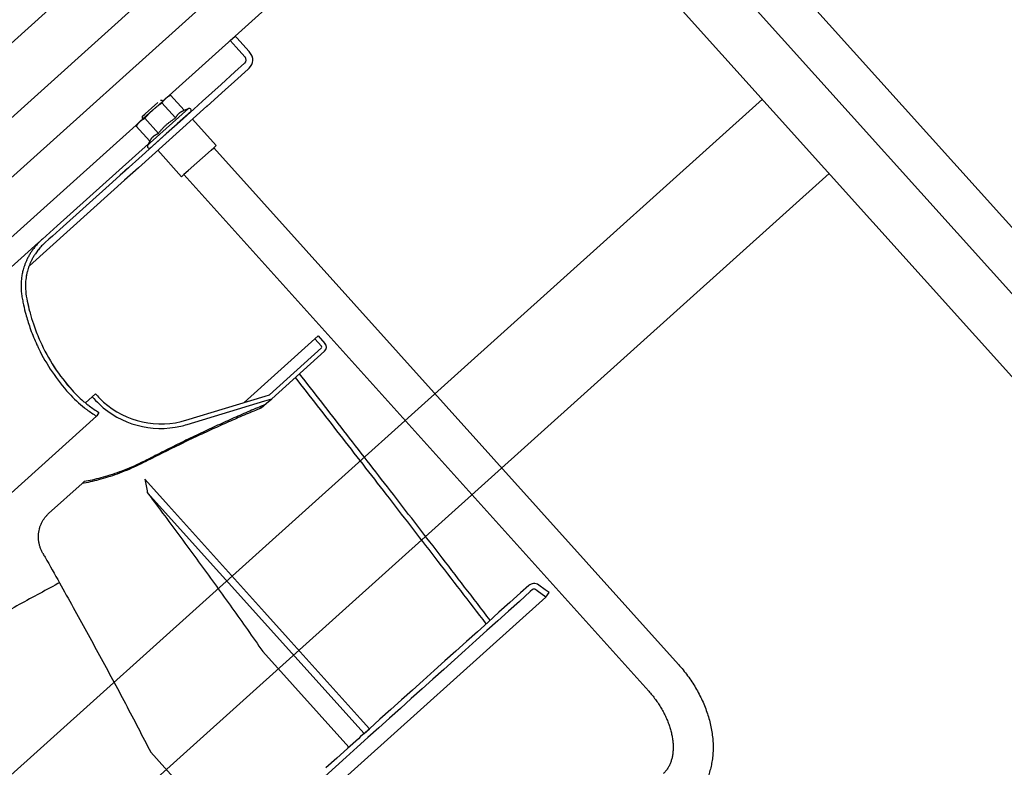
# Model space of a CAD drawing. Header units: millimetres. Extents: x -5775 to 84228, y -103402 to 6925.
# Tile 39 of 42: x 65887 to 66330, y -77978 to -77641. Entities that reach past the tile are written whole.
import ezdxf
from ezdxf.enums import TextEntityAlignment as Align

# ---------------------------------------------------------------- set-up
doc = ezdxf.new("R2010")
doc.units = ezdxf.units.MM
doc.header["$LTSCALE"] = 0.4
doc.layers.add('PI--XREF_Baukörper', color=252, linetype='Continuous', lineweight=18)
doc.layers.add('RLT 1', color=253, linetype='Continuous')
doc.styles.add('Arial', font='arial.ttf', dxfattribs={"width": 0.95, "height": 1.8})

# ---------------------------------------------------------------- blocks, each defined once
blk = doc.blocks.new('RLT1')
at = {"layer": 'RLT 1', "ltscale": 10}
for p, q in [((24568.31, -78867.46), (26107.44, -77483.27)), ((26057.26, -77494.78), (24585.05, -78818.78)), ((26105.94, -77511.52), (24596.55, -78868.96)), ((25364.62, -78205.11), (26134.18, -77513.02)), ((25366.12, -78176.86), (26105.94, -77511.52)), ((26105.94, -77511.52), (28563.37, -80244.03)), ((26134.18, -77513.02), (28564.87, -80215.79)), ((26117.44, -77561.69), (28514.69, -80227.29)), ((25518.44, -78308.86), (26221.09, -77676.94)), ((25548.53, -78342.31), (26251.18, -77710.4))]:
    blk.add_line(p, q, dxfattribs=at)
at = {"layer": 'RLT 1'}
for p, q in [((25981.39, -77650.43), (25983.62, -77648.42)), ((25984.13, -77653.48), (25981.39, -77650.43)), ((25984.36, -77649.25), (25983.62, -77648.42)), ((25989.92, -77655.43), (25984.36, -77649.25)), ((25988.07, -77657.87), (25984.13, -77653.48)), ((25990.3, -77655.86), (25989.92, -77655.43)), ((25989.5, -77663.31), (25983.32, -77668.87)), ((25987.92, -77660.69), (25983.54, -77664.63)), ((25989.93, -77662.92), (25989.5, -77663.31)), ((25983.54, -77664.63), (25977.36, -77670.19)), ((25977.36, -77670.19), (25968.96, -77677.74)), ((25979.15, -77672.62), (25970.97, -77679.97)), ((25983.32, -77668.87), (25979.15, -77672.62)), ((25953.26, -77675.73), (25952.36, -77676.53)), ((25953.26, -77675.73), (25954.54, -77675.07)), ((25960.66, -77681.87), (25954.54, -77675.07)), ((25941.8, -77684.68), (25948.79, -77678.4)), ((25945.43, -77696.55), (25962.65, -77681.07)), ((25949.98, -77677.33), (25950.69, -77677.37)), ((25956.8, -77685.35), (25950.68, -77678.55)), ((25951.02, -77677.74), (25950.69, -77677.36)), ((25965, -77681.31), (25958.82, -77686.87)), ((25960.66, -77681.87), (25962.65, -77681.07)), ((25970.96, -77679.99), (25964.77, -77685.54)), ((25968.96, -77677.74), (25965, -77681.31)), ((25970.96, -77679.97), (25970.96, -77679.96)), ((25970.96, -77679.96), (25970.97, -77679.97)), ((25970.96, -77679.99), (25970.96, -77679.97)), ((25970.97, -77679.97), (25970.96, -77679.99)), ((25940.77, -77686.96), (25946.57, -77681.74)), ((25941.8, -77684.68), (25941.77, -77685.39)), ((25942.1, -77685.76), (25941.77, -77685.39)), ((25941.81, -77684.68), (25943.01, -77683.6)), ((25949.07, -77692.3), (25942.95, -77685.5)), ((25963.76, -77682.42), (25957.58, -77687.98)), ((25964.77, -77685.54), (25958.59, -77691.1)), ((25975.1, -77697.78), (25964.4, -77685.88)), ((25939.88, -77687.76), (25939.09, -77688.97)), ((25945.21, -77695.77), (25939.09, -77688.97)), ((25939.88, -77687.76), (25940.77, -77686.96)), ((25957.58, -77687.98), (25951.4, -77693.54)), ((25958.82, -77686.87), (25952.64, -77692.42)), ((25951.4, -77693.54), (25945.22, -77699.09)), ((25952.64, -77692.42), (25946.46, -77697.98)), ((25958.59, -77691.1), (25952.41, -77696.66)), ((25944.55, -77697.01), (25903.41, -77734)), ((25946.46, -77697.98), (25940.28, -77703.54)), ((25945.21, -77695.77), (25944.2, -77697.67)), ((25945.43, -77696.55), (25944.2, -77697.67)), ((25952.41, -77696.66), (25946.23, -77702.22)), ((25972.81, -77699.83), (25973.97, -77698.79)), ((25973.97, -77698.79), (25974, -77698.76)), ((25973.98, -77698.78), (26183.28, -77931.51)), ((25974, -77698.76), (25975.1, -77697.78)), ((25940.28, -77703.54), (25935.88, -77707.5)), ((25946.23, -77702.22), (25940.05, -77707.78)), ((25959.48, -77711.82), (25948.79, -77699.92)), ((25972.81, -77699.83), (25962.55, -77709.07)), ((25940.05, -77707.78), (25933.87, -77713.34)), ((25935.6, -77707.75), (25933.97, -77709.21)), ((25935.88, -77707.5), (25934.1, -77709.1)), ((25935.88, -77707.5), (25935.6, -77707.75)), ((25931.79, -77711.18), (25928.44, -77714.19)), ((25934.1, -77709.1), (25931.79, -77711.18)), ((25933.97, -77709.21), (25932.34, -77710.68)), ((25960.58, -77710.83), (25959.49, -77711.82)), ((25962.48, -77709.13), (25960.58, -77710.83)), ((25960.6, -77710.82), (26169.9, -77943.55)), ((25962.55, -77709.07), (25962.48, -77709.13)), ((25928.44, -77714.19), (25904.62, -77735.61)), ((25933.87, -77713.34), (25927.69, -77718.89)), ((25927.69, -77718.89), (25890.99, -77751.9)), ((25903.41, -77734), (25901.78, -77735.47)), ((25898.52, -77738.4), (25896.89, -77739.87)), ((25900.15, -77736.94), (25898.52, -77738.4)), ((25901.36, -77738.54), (25899.73, -77740.01)), ((25901.78, -77735.47), (25900.15, -77736.94)), ((25902.99, -77737.08), (25901.36, -77738.54)), ((25904.62, -77735.61), (25902.99, -77737.08)), ((25893.4, -77743.01), (25826.28, -77803.38)), ((25893.6, -77742.83), (25893.4, -77743.01)), ((25895.25, -77741.35), (25893.6, -77742.83)), ((25896.89, -77739.87), (25896.46, -77740.25)), ((25898.1, -77741.48), (25897.8, -77741.74)), ((25899.73, -77740.01), (25898.1, -77741.48)), ((26019.58, -77784.87), (26021.07, -77783.53)), ((26021.07, -77783.53), (26024.08, -77786.88)), ((26021.07, -77783.53), (26024.08, -77786.88)), ((25987.77, -77813.48), (26019.58, -77784.87)), ((26019.58, -77784.87), (26022.59, -77788.22)), ((25999.09, -77810.02), (26022.55, -77788.92)), ((26000.09, -77811.81), (26023.89, -77790.41)), ((25919.28, -77810.92), (25920.8, -77809.63)), ((25997.14, -77810.62), (25999.09, -77810.02)), ((25997.14, -77810.62), (25999.09, -77810.02)), ((25916.21, -77813.68), (25916.24, -77813.66)), ((25916.24, -77813.66), (25919.28, -77810.92)), ((25922.55, -77811.55), (25922.55, -77811.53)), ((25961.38, -77821.53), (25997.14, -77810.62)), ((25961.38, -77821.53), (25997.14, -77810.62)), ((25961.96, -77823.44), (25997.03, -77812.74)), ((25995.43, -77816), (25997.83, -77813.84)), ((25997.03, -77812.74), (26000.09, -77811.81)), ((25997.83, -77813.84), (26000.09, -77811.81)), ((25922.24, -77817.96), (25921.3, -77819.53)), ((25863.93, -77871.19), (25921.21, -77819.67)), ((25921.3, -77819.53), (25921.21, -77819.67)), ((25959.26, -77822.11), (25959.26, -77822.09)), ((25944.67, -77838.99), (25943.47, -77840.07)), ((25899.58, -77863.6), (25914.67, -77850.04)), ((25915.62, -77849.18), (25914.67, -77850.04)), ((25953.68, -77859.96), (25943, -77848.08)), ((26041.71, -77962.67), (25944.08, -77854.12)), ((25964.47, -77871.94), (25953.68, -77859.96)), ((25975.25, -77883.93), (25964.47, -77871.94)), ((25986.03, -77895.92), (25975.25, -77883.93)), ((25996.81, -77907.91), (25986.03, -77895.92)), ((26116.54, -77898.73), (26111.67, -77903.12)), ((26115.86, -77895.99), (26112.21, -77899.26)), ((26117.53, -77897.84), (26116.54, -77898.73)), ((26119.7, -77898.35), (26118.91, -77897.77)), ((26123.56, -77901.15), (26119.7, -77898.35)), ((26123.34, -77897.9), (26120.38, -77895.75)), ((26123.34, -77897.9), (26120.38, -77895.75)), ((26125.03, -77899.13), (26123.34, -77897.9)), ((26125.03, -77899.13), (26123.34, -77897.9)), ((26123.56, -77901.15), (26001.95, -78010.52)), ((26111.67, -77903.12), (26106.8, -77907.5)), ((26112.21, -77899.26), (26107.34, -77903.64)), ((26123.56, -77901.15), (26125.03, -77899.13)), ((26123.56, -77901.15), (26125.03, -77899.13)), ((26106.8, -77907.5), (26101.92, -77911.88)), ((26107.34, -77903.64), (26102.47, -77908.03)), ((26007.59, -77919.9), (25996.81, -77907.91)), ((26101.92, -77911.88), (26097.05, -77916.26)), ((26102.47, -77908.03), (26097.6, -77912.41)), ((26097.05, -77916.26), (26092.18, -77920.64)), ((26097.6, -77912.41), (26092.72, -77916.79)), ((26018.37, -77931.89), (26007.59, -77919.9)), ((26092.18, -77920.64), (26087.31, -77925.03)), ((26092.72, -77916.79), (26087.85, -77921.17)), ((26082.98, -77925.55), (26078.11, -77929.94)), ((26087.31, -77925.03), (26082.43, -77929.41)), ((26087.85, -77921.17), (26082.98, -77925.55)), ((25996.09, -77925.69), (26034.88, -77968.81)), ((26078.11, -77929.94), (26073.23, -77934.32)), ((26082.43, -77929.41), (26077.56, -77933.79)), ((26029.16, -77943.88), (26018.37, -77931.89)), ((26073.23, -77934.32), (26068.36, -77938.7)), ((26077.56, -77933.79), (26072.69, -77938.17)), ((26068.36, -77938.7), (26063.49, -77943.08)), ((26072.69, -77938.17), (26067.82, -77942.55)), ((26063.49, -77943.08), (26058.62, -77947.46)), ((26067.82, -77942.55), (26062.94, -77946.94)), ((26039.94, -77955.86), (26029.16, -77943.88)), ((26058.62, -77947.46), (26053.75, -77951.85)), ((26062.94, -77946.94), (26058.07, -77951.32)), ((26053.75, -77951.85), (26048.87, -77956.23)), ((26058.07, -77951.32), (26053.2, -77955.7)), ((26044.11, -77960.51), (26039.94, -77955.86)), ((26048.87, -77956.23), (26044.11, -77960.51)), ((26053.2, -77955.7), (26048.33, -77960.08)), ((26041.71, -77962.67), (26044.11, -77960.51)), ((26044, -77960.61), (26041.71, -77962.67)), ((26048.33, -77960.08), (26043.45, -77964.46)), ((26044.11, -77960.51), (26044, -77960.61)), ((26044, -77960.61), (26044.12, -77960.59)), ((26039.13, -77964.99), (26034.26, -77969.37)), ((26043.45, -77964.46), (26038.58, -77968.84)), ((26040.16, -77964.06), (26039.13, -77964.99)), ((26041.71, -77962.67), (26040.16, -77964.06)), ((26034.26, -77969.37), (26029.38, -77973.76)), ((26038.58, -77968.84), (26033.71, -77973.23)), ((25945.61, -77971.09), (25984.39, -78014.21)), ((26029.38, -77973.76), (26024.51, -77978.14)), ((26033.71, -77973.23), (26028.84, -77977.61)), ((26028.84, -77977.61), (26023.96, -77981.99))]:
    blk.add_line(p, q, dxfattribs=at)
for centre, radius, start, end in [((25986.59, -77659.2), 2, 311.966, 41.966), ((25986.59, -77659.2), 5, 311.966, 41.966), ((25962.99, -77681.91), 0.9, 311.966, 111.966), ((25944.99, -77698.09), 0.9, 151.966, 311.966), ((25915.19, -77761.07), 28, 139.9162, 143.5501), ((25915.19, -77761.07), 28, 135.3626, 139.9162), ((25915.19, -77761.07), 26, 135.9858, 140.8954), ((25915.19, -77761.07), 26, 136.0152, 140.9124), ((25915.19, -77761.07), 28, 131.966, 135.3626), ((25915.19, -77761.07), 26, 131.966, 136.0152), ((25915.19, -77761.07), 26, 131.966, 135.9858), ((25915.19, -77761.07), 28, 151.0361, 154.1995), ((25915.19, -77761.07), 28, 149.3518, 151.0361), ((25915.19, -77761.07), 28, 146.1804, 149.3518), ((25915.19, -77761.07), 28, 144.5039, 146.1804), ((25915.19, -77761.07), 28, 143.5501, 144.5039), ((25915.19, -77761.07), 26, 149.3525, 151.1663), ((25915.19, -77761.07), 26, 149.3525, 151.1607), ((25915.19, -77761.07), 26, 145.9377, 149.3525), ((25915.19, -77761.07), 26, 145.9453, 149.3525), ((25915.19, -77761.07), 26, 140.8954, 145.9453), ((25915.19, -77761.07), 26, 140.9124, 145.9377), ((25915.19, -77761.07), 28, 162.237, 164.8922), ((25915.19, -77761.07), 28, 159.4812, 162.237), ((25915.19, -77761.07), 28, 156.8266, 159.4812), ((25915.19, -77761.07), 28, 155.1343, 156.8266), ((25915.19, -77761.07), 28, 154.1995, 155.1343), ((25915.19, -77761.07), 26, 159.3701, 162.3378), ((25915.19, -77761.07), 26, 159.375, 162.3333), ((25915.19, -77761.07), 26, 156.5125, 159.3701), ((25915.19, -77761.07), 26, 156.5188, 159.375), ((25915.19, -77761.07), 26, 155.1343, 156.5125), ((25915.19, -77761.07), 26, 155.1343, 156.5188), ((25915.19, -77761.07), 26, 154.5712, 155.1343), ((25915.19, -77761.07), 26, 154.5679, 155.1343), ((25915.19, -77761.07), 26, 151.1663, 154.5712), ((25915.19, -77761.07), 26, 151.1607, 154.5679), ((25915.19, -77761.07), 28, 170.9364, 175.1053), ((25915.19, -77761.07), 28, 168.6966, 170.9364), ((25915.19, -77761.07), 28, 166.7184, 168.6966), ((25915.19, -77761.07), 28, 164.8922, 166.7184), ((25915.19, -77761.07), 26, 168.4112, 175.3046), ((25915.19, -77761.07), 26, 168.4042, 170.8154), ((25915.19, -77761.07), 26, 165.1895, 168.4112), ((25915.19, -77761.07), 26, 165.1962, 166.7184), ((25915.19, -77761.07), 26, 162.3378, 165.1962), ((25915.19, -77761.07), 26, 162.3333, 165.1895), ((25915.19, -77761.07), 28, 178.3026, 183.3384), ((25915.19, -77761.07), 28, 177.3406, 178.3026), ((25915.19, -77761.07), 28, 175.1053, 177.3406), ((25915.19, -77761.07), 26, 175.3046, 183.2826), ((25915.19, -77761.07), 26, 175.2973, 185.3688), ((25915.19, -77761.07), 28, 183.3384, 185.2756), ((25915.19, -77761.07), 28, 185.2756, 189.8867), ((25973.8, -77750.86), 87.5, 189.8867, 191.5195), ((25924.22, -77760.04), 35.09, 185.6615, 192.8513), ((25924.29, -77760.03), 35.16, 185.6911, 192.8458), ((25973.8, -77750.86), 87.5, 191.5195, 194.5907), ((25973.8, -77750.86), 85.5, 191.4561, 194.5978), ((25973.8, -77750.86), 85.5, 191.4635, 195.1955), ((25973.8, -77750.86), 87.5, 194.5907, 195.1737), ((25973.8, -77750.86), 87.5, 195.1737, 199.2821), ((25973.8, -77750.86), 85.5, 195.1955, 198.5547), ((25973.8, -77750.86), 85.5, 195.2033, 198.5547), ((25973.8, -77750.86), 85.5, 198.5547, 199.2205), ((25973.8, -77750.86), 85.5, 198.5564, 199.223), ((25973.8, -77750.86), 85.5, 199.2205, 204.202), ((25973.8, -77750.86), 85.5, 199.223, 204.1994), ((25973.8, -77750.86), 87.5, 199.2821, 204.1498), ((25973.8, -77750.86), 87.5, 204.1498, 204.8009), ((25973.8, -77750.86), 87.5, 204.8009, 205.9263), ((25973.8, -77750.86), 85.5, 204.1994, 221.966), ((25973.8, -77750.86), 85.5, 204.202, 221.966), ((26022.22, -77788.55), 2.5, 311.966, 41.966), ((26022.22, -77788.55), 2.5, 311.966, 41.966), ((25973.8, -77750.86), 87.5, 205.9263, 221.966), ((26022.22, -77788.55), 0.5, 311.966, 41.966), ((25949.64, -77772.59), 55, 221.966, 232.0702), ((25949.64, -77772.59), 53, 221.966, 229.4835), ((25949.64, -77772.59), 53, 221.966, 229.4811), ((25950.14, -77784.7), 38.5, 220.3448, 224.1855), ((25950.14, -77784.7), 38.5, 220.3448, 224.1849), ((25949.64, -77772.59), 53, 229.4811, 231.3633), ((25949.64, -77772.59), 53, 229.4835, 231.3609), ((25949.64, -77772.59), 53, 231.3609, 233.2517), ((25949.64, -77772.59), 53, 231.3633, 233.2506), ((25950.14, -77784.7), 40.5, 220.3448, 226.7325), ((25950.14, -77784.7), 40.5, 226.7325, 282.849), ((25950.14, -77784.7), 38.5, 224.1855, 283.7037), ((25950.14, -77784.7), 38.5, 224.1849, 283.7048), ((25949.64, -77772.59), 55, 232.0702, 233.3537), ((25949.64, -77772.59), 55, 233.3537, 238.8784), ((25949.64, -77772.59), 53, 233.2517, 238.8784), ((25949.64, -77772.59), 53, 233.2506, 238.8784), ((25950.14, -77784.7), 40.5, 282.849, 286.966), ((25950.14, -77784.7), 38.5, 283.7037, 286.966), ((25950.14, -77784.7), 38.5, 283.7048, 286.966), ((26763.46, -77704.43), 832.94, 189.93113, 190.35349), ((26118.26, -77898.66), 3.6, 53.966, 131.966), ((26118.26, -77898.66), 3.6, 53.966, 131.966), ((26118.26, -77898.66), 1.1, 53.966, 131.966)]:
    blk.add_arc(centre, radius, start, end, dxfattribs=at)
for points, start_tangent, end_tangent in [([(25950.68, -77678.55), (25950.87, -77678.26), (25951.07, -77677.99), (25951.26, -77677.72), (25951.47, -77677.47), (25951.68, -77677.22), (25951.9, -77676.98), (25952.13, -77676.75), (25952.36, -77676.53)], (0.545137, 0.838347), (0.743542, 0.668689)), ([(25952.36, -77676.53), (25952.61, -77676.32), (25952.86, -77676.12), (25953.12, -77675.93), (25953.39, -77675.74), (25953.66, -77675.57), (25953.95, -77675.4), (25954.24, -77675.23), (25954.54, -77675.07)], (0.743542, 0.668689), (0.891276, 0.453462)), ([(25946.57, -77681.74), (25947.05, -77681.32), (25947.55, -77680.9), (25948.05, -77680.49), (25948.55, -77680.09), (25949.07, -77679.7), (25949.59, -77679.31), (25950.13, -77678.93), (25950.68, -77678.55)], (0.743542, 0.668689), (0.825751, 0.564034)), ([(25940.77, -77686.96), (25941.02, -77686.74), (25941.27, -77686.54), (25941.53, -77686.35), (25941.8, -77686.17), (25942.07, -77685.99), (25942.36, -77685.82), (25942.65, -77685.66), (25942.95, -77685.5)], (0.743542, 0.668689), (0.891276, 0.453462)), ([(25942.95, -77685.5), (25943.39, -77684.99), (25943.83, -77684.49), (25944.27, -77684.01), (25944.71, -77683.54), (25945.16, -77683.08), (25945.62, -77682.63), (25946.09, -77682.18), (25946.57, -77681.74)], (0.648163, 0.761501), (0.743542, 0.668689)), ([(25949.07, -77692.3), (25949.49, -77691.76), (25949.91, -77691.25), (25950.34, -77690.75), (25950.77, -77690.27), (25951.21, -77689.8), (25951.66, -77689.33), (25952.12, -77688.88), (25952.59, -77688.45), (25953.08, -77688.02), (25953.58, -77687.61), (25954.08, -77687.21), (25954.6, -77686.82), (25955.12, -77686.44), (25955.66, -77686.08), (25956.22, -77685.71), (25956.8, -77685.35)], (0.611802, 0.791011), (0.851252, 0.524757)), ([(25956.8, -77685.35), (25956.97, -77685.04), (25957.15, -77684.74), (25957.33, -77684.46), (25957.52, -77684.19), (25957.72, -77683.94), (25957.93, -77683.69), (25958.16, -77683.46), (25958.39, -77683.23), (25958.64, -77683.03), (25958.89, -77682.83), (25959.16, -77682.64), (25959.44, -77682.47), (25959.72, -77682.31), (25960.02, -77682.16), (25960.33, -77682.01), (25960.66, -77681.87)], (0.469995, 0.882669), (0.927406, 0.374056)), ([(25939.09, -77688.97), (25939.28, -77688.68), (25939.47, -77688.41), (25939.67, -77688.15), (25939.88, -77687.89), (25940.09, -77687.65), (25940.31, -77687.41), (25940.54, -77687.18), (25940.77, -77686.96)], (0.545137, 0.838347), (0.743542, 0.668689)), ([(25945.21, -77695.77), (25945.38, -77695.46), (25945.55, -77695.17), (25945.74, -77694.89), (25945.93, -77694.62), (25946.13, -77694.36), (25946.34, -77694.12), (25946.56, -77693.88), (25946.8, -77693.66)], (0.469995, 0.882669), (0.743542, 0.668689)), ([(25946.8, -77693.66), (25947.05, -77693.45), (25947.3, -77693.25), (25947.57, -77693.07), (25947.85, -77692.89), (25948.14, -77692.73), (25948.44, -77692.58), (25948.75, -77692.44), (25949.07, -77692.3)], (0.743542, 0.668689), (0.927406, 0.374056)), ([(26098.5, -77911.6), (26075.5, -77881.7), (26053.54, -77853.26), (26032.59, -77826.22), (26012.63, -77800.54)], (-0.60898, 0.793186), (-0.614376, 0.789013)), ([(26096.73, -77913.19), (26073.71, -77883.31), (26051.72, -77854.89), (26030.76, -77827.87), (26010.77, -77802.21)], (-0.609695, 0.792636), (-0.615025, 0.788507)), ([(25997.11, -77814.49), (25990.21, -77817.39), (25983.09, -77820.5), (25975.76, -77823.81), (25968.24, -77827.32), (25960.53, -77831.03), (25952.67, -77834.92), (25944.67, -77838.99)], (-0.924963, -0.380058), (-0.88882, -0.458256)), ([(25995.43, -77816), (25988.59, -77818.84), (25981.54, -77821.89), (25974.27, -77825.14), (25966.82, -77828.59), (25959.19, -77832.23), (25951.4, -77836.06), (25943.47, -77840.07)], (-0.926372, -0.376609), (-0.890141, -0.455684)), ([(25943.47, -77840.07), (25939.12, -77842.19), (25934.76, -77844.09), (25930.44, -77845.76), (25926.22, -77847.2), (25922.15, -77848.39), (25918.28, -77849.33), (25914.67, -77850.04)], (-0.890319, -0.455338), (-0.986193, -0.165599)), ([(25944.67, -77838.99), (25940.27, -77841.15), (25935.88, -77843.09), (25931.52, -77844.8), (25927.26, -77846.26), (25923.15, -77847.48), (25919.25, -77848.45), (25915.62, -77849.18)], (-0.888997, -0.457913), (-0.985303, -0.170817)), ([(25944.08, -77854.12), (25946.33, -77857.11), (25953.76, -77867.07), (25960.98, -77876.82), (25968.09, -77886.51), (25975.17, -77896.26), (25982.21, -77906.05), (25989.19, -77915.86), (25996.09, -77925.69)], (0.600856, -0.799357), (0.572364, -0.82)), ([(25897.06, -77881.53), (25896.41, -77880.25), (25895.88, -77878.92), (25895.48, -77877.55), (25895.21, -77876.15), (25895.07, -77874.74), (25895.07, -77873.33), (25895.2, -77871.93), (25895.46, -77870.56), (25895.85, -77869.23), (25896.37, -77867.95), (25897.01, -77866.74), (25897.76, -77865.61), (25898.62, -77864.56), (25899.58, -77863.6)], (-0.493682, 0.869643), (0.743542, 0.668689)), ([(25897.06, -77881.53), (25898.03, -77883.24), (25904.51, -77894.73), (25910.69, -77905.81), (25916.68, -77916.65), (25922.57, -77927.45), (25928.43, -77938.3), (25934.23, -77949.2), (25939.96, -77960.14), (25945.61, -77971.09)], (0.493682, -0.869642), (0.455555, -0.890207)), ([(25904.5, -77894.72), (25903.78, -77895.12), (25894.5, -77900.16), (25885.28, -77905.18), (25876.12, -77910.16), (25867.05, -77915.1), (25858.09, -77919.98), (25849.26, -77924.8)], (-0.878422, -0.477886), (-0.877698, -0.479214)), ([(26183.28, -77931.51), (26185.43, -77934.02), (26187.45, -77936.62), (26189.32, -77939.32), (26191.05, -77942.08), (26192.63, -77944.92), (26194.04, -77947.81), (26195.29, -77950.74), (26196.36, -77953.71), (26197.25, -77956.69), (26197.95, -77959.66), (26198.46, -77962.64), (26198.78, -77965.58), (26198.91, -77968.48), (26198.84, -77971.33), (26198.58, -77974.09), (26198.13, -77976.77), (26197.5, -77979.37), (26196.69, -77981.85), (26195.71, -77984.21), (26194.57, -77986.45), (26193.26, -77988.57), (26191.81, -77990.55), (26190.21, -77992.39), (26188.47, -77994.09)], (0.668689, -0.743542), (-0.743542, -0.668689)), ([(26169.9, -77943.55), (26171.47, -77945.38), (26172.94, -77947.28), (26174.3, -77949.23), (26175.55, -77951.23), (26176.68, -77953.26), (26177.68, -77955.3), (26178.55, -77957.36), (26179.28, -77959.39), (26179.88, -77961.41), (26180.34, -77963.39), (26180.66, -77965.32), (26180.85, -77967.21), (26180.91, -77969.02), (26180.84, -77970.76), (26180.63, -77972.43), (26180.3, -77974.02), (26179.83, -77975.54), (26179.22, -77976.97), (26178.46, -77978.32), (26177.54, -77979.56), (26176.43, -77980.71)], (0.668689, -0.743542), (-0.743542, -0.668689))]:
    blk.add_spline(points, degree=3, dxfattribs=dict(at, start_tangent=start_tangent, end_tangent=end_tangent))
at = {"layer": 'RLT 1', "ltscale": 10, "style": 'Arial'}
blk.add_attdef('TYP', text='', height=40, rotation=311.966, dxfattribs=at).set_placement((27302.25, -79589.47), align=Align.MIDDLE_CENTER)

msp = doc.modelspace()

# ---------------------------------------------------------------- block references
at = {"layer": 'PI--XREF_Baukörper'}
msp.add_blockref('RLT1', (40000, 0), dxfattribs=at)

doc.saveas('drawing.dxf')
